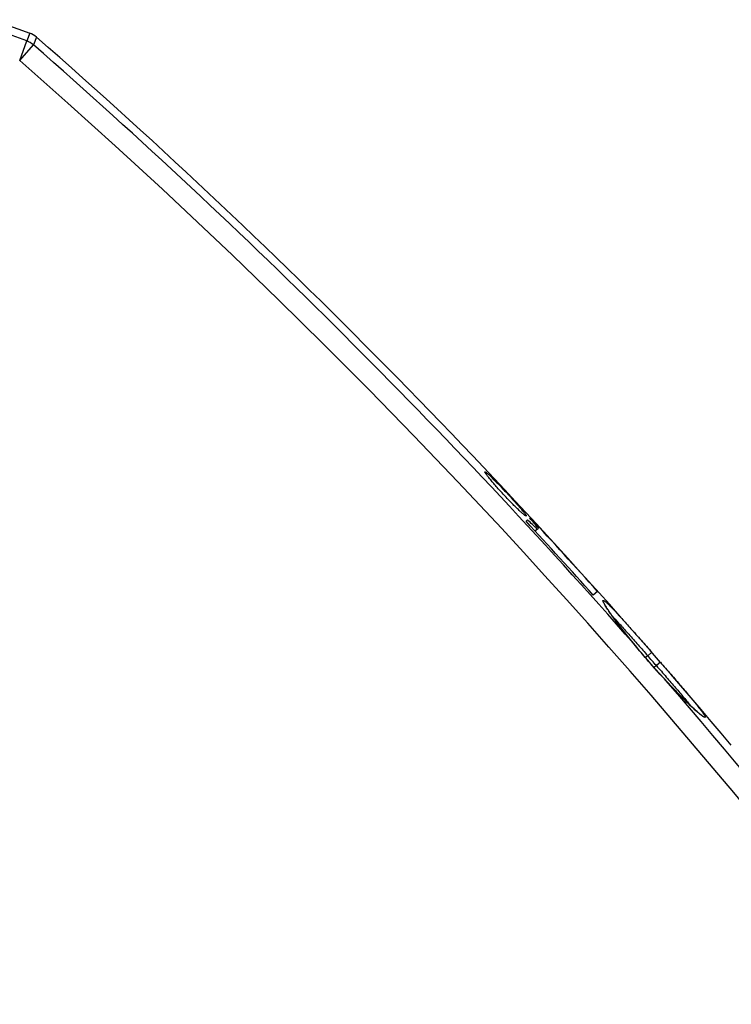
# Model space of a CAD drawing. Header units: millimetres. Extents: x 0 to 420, y 0 to 297.
# Tile 14 of 22: x 208 to 235, y 219 to 256. Entities that reach past the tile are written whole.
import ezdxf

# ---------------------------------------------------------------- set-up
doc = ezdxf.new("R2010")
doc.units = ezdxf.units.MM
doc.header["$LTSCALE"] = 23.1
doc.layers.add('T-EM12-T00-0DXF_CONTINUOUS_LINE', color=7, linetype='CONTINUOUS')

msp = doc.modelspace()

# ---------------------------------------------------------------- linework, layer by layer
at = {"layer": 'T-EM12-T00-0DXF_CONTINUOUS_LINE', "color": 7, "linetype": 'Continuous'}
for p, q in [((207.1276, 256.327), (208.5406, 255.8127)), ((227.5787, 237.348), (227.5973, 237.3636)), ((227.4337, 237.2264), (227.4926, 237.2758)), ((227.7731, 236.8584), (227.9024, 236.9669)), ((230.1578, 234.5516), (229.9943, 234.4144)), ((230.5675, 233.8365), (230.5433, 233.8732)), ((230.5945, 233.7964), (230.5675, 233.8365)), ((230.6243, 233.7529), (230.5945, 233.7964)), ((230.6569, 233.7058), (230.6243, 233.7529)), ((230.6925, 233.6552), (230.6569, 233.7058)), ((230.7312, 233.6009), (230.6925, 233.6552)), ((230.7731, 233.543), (230.7312, 233.6009)), ((230.8182, 233.4813), (230.7731, 233.543)), ((230.8665, 233.416), (230.8182, 233.4813)), ((230.9183, 233.3469), (230.8665, 233.416)), ((230.9735, 233.2739), (230.9183, 233.3469)), ((231.0325, 233.1969), (230.9735, 233.2739)), ((231.0953, 233.1157), (231.0325, 233.1969)), ((231.1622, 233.0303), (231.0953, 233.1157)), ((231.2332, 232.9405), (231.1622, 233.0303)), ((231.3085, 232.8463), (231.2332, 232.9405)), ((231.3884, 232.7476), (231.3085, 232.8463)), ((231.4728, 232.6443), (231.3884, 232.7476)), ((231.5989, 232.4917), (231.4728, 232.6443)), ((231.7678, 232.2866), (231.5989, 232.4917)), ((232.3533, 231.6093), (231.9789, 232.0382)), ((232.8296, 231.0886), (232.5265, 231.4171)), ((232.9099, 231.0022), (232.8296, 231.0886)), ((232.9871, 230.9198), (232.9099, 231.0022)), ((233.0615, 230.8412), (232.9871, 230.9198)), ((233.1329, 230.7665), (233.0615, 230.8412)), ((233.2015, 230.6954), (233.1329, 230.7665)), ((233.2671, 230.6279), (233.2015, 230.6954)), ((233.33, 230.564), (233.2671, 230.6279)), ((233.39, 230.5034), (233.33, 230.564)), ((233.4474, 230.446), (233.39, 230.5034)), ((233.5022, 230.3918), (233.4474, 230.446)), ((233.5544, 230.3406), (233.5022, 230.3918)), ((233.6041, 230.2924), (233.5544, 230.3406)), ((233.6513, 230.247), (233.6041, 230.2924)), ((233.6961, 230.2043), (233.6513, 230.247)), ((233.7384, 230.1644), (233.6961, 230.2043)), ((233.7784, 230.1272), (233.7384, 230.1644)), ((233.8161, 230.0925), (233.7784, 230.1272)), ((233.8515, 230.0603), (233.8161, 230.0925)), ((233.8847, 230.0305), (233.8515, 230.0603)), ((233.9158, 230.003), (233.8847, 230.0305)), ((233.9447, 229.9777), (233.9158, 230.003)), ((233.9716, 229.9545), (233.9447, 229.9777)), ((233.9965, 229.9334), (233.9716, 229.9545))]:
    msp.add_line(p, q, dxfattribs=at)
at = {"layer": 'T-EM12-T00-0DXF_CONTINUOUS_LINE', "color": 9, "linetype": 'Continuous'}
for p, q in [((208.4288, 255.5161), (207.0225, 256.028)), ((208.5406, 255.8127), (208.4288, 255.5161)), ((208.157, 254.7694), (208.4288, 255.5161)), ((208.157, 254.7694), (208.6808, 255.3679)), ((208.7935, 255.6632), (208.6808, 255.3679)), ((231.5504, 232.5483), (231.5469, 232.5526)), ((232.0664, 232.1063), (231.9815, 232.0351)), ((232.217, 232.238), (232.0664, 232.1063)), ((231.9741, 232.034), (231.9789, 232.0382)), ((232.3952, 231.7295), (232.3103, 231.6583)), ((232.546, 231.8608), (232.3952, 231.7295)), ((232.3032, 231.6569), (232.3079, 231.6611)), ((232.7594, 231.163), (232.7557, 231.167))]:
    msp.add_line(p, q, dxfattribs=at)
at = {"layer": 'T-EM12-T00-0DXF_CONTINUOUS_LINE', "color": 7, "linetype": 'Continuous'}
for points in [[(230.5433, 233.8732), (230.5216, 233.9066), (230.5117, 233.9221), (230.5023, 233.9368), (230.4936, 233.9508), (230.4854, 233.9641), (230.4777, 233.9766), (230.4704, 233.9886), (230.4637, 233.9999), (230.4574, 234.0105), (230.4515, 234.0206), (230.4461, 234.0301), (230.4411, 234.039), (230.4364, 234.0474), (230.4322, 234.0552), (230.4283, 234.0624), (230.4248, 234.0691), (230.4217, 234.0753), (230.4189, 234.0809), (230.4165, 234.0859), (230.4144, 234.0904), (230.4127, 234.0942), (230.4112, 234.0975), (230.4101, 234.1002), (230.4093, 234.1022), (230.4088, 234.1035), (230.4087, 234.104)], [(231.9789, 232.0382), (231.9347, 232.0891), (231.8793, 232.1538), (231.8236, 232.2197), (231.7678, 232.2866)], [(232.5265, 231.4171), (232.4677, 231.4815), (232.41, 231.5456), (232.3533, 231.6093)], [(234.1478, 229.8193), (234.148, 229.8192), (234.1478, 229.8193), (234.1469, 229.8198), (234.1454, 229.8206), (234.1432, 229.8218), (234.1405, 229.8235), (234.1372, 229.8255), (234.1334, 229.8279), (234.1291, 229.8308), (234.1242, 229.834), (234.1189, 229.8376), (234.1132, 229.8417), (234.1069, 229.8461), (234.1002, 229.851), (234.0931, 229.8563), (234.0855, 229.862), (234.0774, 229.8681), (234.0689, 229.8747), (234.06, 229.8817), (234.0506, 229.8892), (234.0407, 229.8971), (234.0304, 229.9055), (234.0196, 229.9143), (234.0083, 229.9236), (233.9965, 229.9334)]]:
    msp.add_lwpolyline(points, dxfattribs=at)
for centre, radius, start, end in [((208.2669, 255.0609), 0.8, 48.83306, 69.9969), ((45.7801, 69.2375), 247.6448, 40.086123, 48.833057), ((196.1287, 210.301), 41.4805, 40.00491, 40.69557), ((45.7801, 69.2375), 247.6367, 41.879583, 42.75952), ((45.7801, 69.2375), 247.4234, 41.881204, 42.761901), ((198.8341, 206.4367), 42.0994, 46.41369, 47.09894)]:
    msp.add_arc(centre, radius, start, end, dxfattribs=at)
at = {"layer": 'T-EM12-T00-0DXF_CONTINUOUS_LINE', "color": 9, "linetype": 'Continuous'}
for centre, radius, start, end in [((208.1534, 254.7598), 0.8049, 49.0669, 69.99119), ((45.7801, 69.2375), 247.3483, 41.320006, 48.807693), ((45.7801, 69.2375), 246.553, 30.691697, 48.807693), ((231.3245, 234.5878), 1.0441, 206.68361, 208.25632), ((45.7801, 69.2375), 247.4447, 41.047183, 41.16298), ((45.7801, 69.2375), 247.3276, 41.0485, 41.164442), ((45.7801, 69.2375), 247.3483, 30.691696, 40.892812), ((234.7214, 230.6186), 0.9922, 233.84391, 235.5052)]:
    msp.add_arc(centre, radius, start, end, dxfattribs=at)
at = {"layer": 'T-EM12-T00-0DXF_CONTINUOUS_LINE', "color": 7, "linetype": 'Continuous'}
for points, knots in [([(226.5974, 238.2216), (226.5463, 238.2763), (226.4468, 238.3843), (226.3048, 238.5431), (226.1762, 238.6916), (226.0803, 238.8066), (226.0141, 238.8891), (225.9728, 238.942), (225.9381, 238.9883), (225.9135, 239.0228), (225.8974, 239.0468), (225.8878, 239.0618), (225.8801, 239.0749), (225.8741, 239.086), (225.8699, 239.0954), (225.8673, 239.103), (225.8666, 239.1096), (225.8687, 239.1114)], [0, 0, 0, 0, 0.1943323, 0.3812053, 0.5534229, 0.704358, 0.7700022, 0.8282439, 0.8785385, 0.9204278, 0.938105, 0.9535552, 0.9667546, 0.9776909, 0.9863736, 0.9928523, 1, 1, 1, 1]), ([(225.8687, 239.1114), (225.8696, 239.1122), (225.8728, 239.1128), (225.8781, 239.1112), (225.8851, 239.108), (225.894, 239.1027), (225.9046, 239.0954), (225.9225, 239.0821), (225.949, 239.0602), (225.9856, 239.0281), (226.0286, 238.9886), (226.0774, 238.9422), (226.1536, 238.8681), (226.2596, 238.7618), (226.3969, 238.6208), (226.5444, 238.4665), (226.6452, 238.3594), (226.6964, 238.3047)], [0, 0, 0, 0, 0.0030216, 0.0076002, 0.014237, 0.0230781, 0.0341672, 0.0475104, 0.080888, 0.1229737, 0.1734006, 0.2317063, 0.2973454, 0.4480782, 0.619888, 0.806234, 1, 1, 1, 1]), ([(227.4413, 237.4286), (227.4404, 237.4278), (227.4372, 237.4272), (227.4318, 237.4286), (227.4245, 237.4317), (227.4154, 237.4368), (227.4044, 237.4437), (227.3859, 237.4566), (227.3585, 237.4777), (227.3207, 237.5088), (227.2764, 237.5471), (227.226, 237.5923), (227.17, 237.6439), (227.109, 237.7014), (227.0191, 237.7882), (226.8991, 237.9072), (226.7498, 238.0601), (226.6486, 238.1668), (226.5974, 238.2216)], [0, 0, 0, 0, 0.0030563, 0.0077115, 0.014438, 0.0233728, 0.0345555, 0.0479897, 0.0815339, 0.1237558, 0.1742801, 0.2326394, 0.2982872, 0.3706059, 0.4489143, 0.6204931, 0.8065453, 1, 1, 1, 1]), ([(226.6964, 238.3047), (226.7475, 238.25), (226.8473, 238.1424), (226.991, 237.9851), (227.1222, 237.8388), (227.2207, 237.7261), (227.2892, 237.6454), (227.332, 237.5938), (227.3682, 237.5486), (227.3939, 237.5151), (227.4107, 237.4917), (227.4208, 237.477), (227.429, 237.4642), (227.4353, 237.4534), (227.4397, 237.4443), (227.4426, 237.4369), (227.4434, 237.4303), (227.4413, 237.4286)], [0, 0, 0, 0, 0.1944396, 0.3814256, 0.5537661, 0.7048168, 0.7705021, 0.8287645, 0.879052, 0.9209001, 0.9385425, 0.9539482, 0.9670935, 0.9779664, 0.9865777, 0.9929796, 1, 1, 1, 1])]:
    msp.add_open_spline(points, degree=3, knots=knots, dxfattribs=at)
at = {"layer": 'T-EM12-T00-0DXF_CONTINUOUS_LINE', "color": 9, "linetype": 'Continuous'}
for points, knots in [([(230.3916, 234.1189), (230.3862, 234.1296), (230.3771, 234.1487), (230.368, 234.1718), (230.3638, 234.187), (230.3622, 234.1958), (230.362, 234.203), (230.3631, 234.2086), (230.3659, 234.2128), (230.3705, 234.2148), (230.3762, 234.2147), (230.3831, 234.213), (230.3912, 234.2097), (230.405, 234.2023), (230.4255, 234.1886), (230.4536, 234.1666), (230.4871, 234.1381), (230.5257, 234.103), (230.5693, 234.0615), (230.6179, 234.0136), (230.6713, 233.9597), (230.7293, 233.8998), (230.8157, 233.8089), (230.9339, 233.682), (231.0866, 233.5149), (231.253, 233.3302), (231.4313, 233.1305), (231.6192, 232.9184), (231.8825, 232.6199), (232.0824, 232.3918), (232.217, 232.238)], [0, 0, 0, 0, 0.0127454, 0.0225652, 0.0263995, 0.0295428, 0.0320411, 0.0339896, 0.0355875, 0.0371738, 0.039094, 0.0415561, 0.04466, 0.0484538, 0.0581946, 0.0708673, 0.0864807, 0.1050115, 0.1264167, 0.1506384, 0.1776067, 0.2072405, 0.2394489, 0.311179, 0.3918904, 0.48055, 0.5760121, 0.6770361, 0.7823021, 1, 1, 1, 1]), ([(231.5469, 232.5526), (231.41, 232.7175), (231.2139, 232.9597), (230.9691, 233.276), (230.8109, 233.487), (230.6743, 233.6761), (230.5611, 233.8399), (230.4729, 233.9756), (230.4241, 234.0574), (230.4048, 234.0935)], [0, 0, 0, 0, 0.3349605, 0.4868247, 0.6249282, 0.7470623, 0.8513005, 0.9360309, 1, 1, 1, 1]), ([(230.7538, 233.5697), (230.8449, 233.4738), (231.0424, 233.2599), (231.3556, 232.9115), (231.7026, 232.5202), (231.9432, 232.2468), (232.0664, 232.1063)], [0, 0, 0, 0, 0.201868, 0.44425, 0.714876, 1, 1, 1, 1]), ([(231.5469, 232.5526), (231.5474, 232.5524), (231.5491, 232.5515), (231.5506, 232.5502), (231.5515, 232.5491)], [0, 0, 0, 0, 0.2603869, 1, 1, 1, 1]), ([(231.9741, 232.034), (231.9, 232.1188), (231.7575, 232.2893), (231.6196, 232.4634), (231.5504, 232.5483)], [0, 0, 0, 0, 0.5068084, 1, 1, 1, 1]), ([(232.3952, 231.7295), (232.5214, 231.5849), (232.7668, 231.3031), (233.1166, 230.898), (233.3847, 230.583), (233.5728, 230.3566), (233.6566, 230.2536), (233.6954, 230.2049)], [0, 0, 0, 0, 0.2874072, 0.5593595, 0.8012239, 0.9067254, 1, 1, 1, 1]), ([(232.546, 231.8608), (232.6801, 231.7068), (232.8787, 231.4781), (233.1386, 231.1771), (233.323, 230.9624), (233.4966, 230.7589), (233.6569, 230.5691), (233.8016, 230.3953), (233.9112, 230.2612), (233.9894, 230.1633), (234.0409, 230.0978), (234.087, 230.0377), (234.1278, 229.9832), (234.1629, 229.9345), (234.1924, 229.8916), (234.216, 229.8547), (234.2338, 229.824), (234.2446, 229.8019), (234.25, 229.7873), (234.2522, 229.7789), (234.2529, 229.7719), (234.2521, 229.7663), (234.2494, 229.7622), (234.2449, 229.76), (234.2391, 229.7597), (234.232, 229.761), (234.2235, 229.7638), (234.2089, 229.7701), (234.1872, 229.7824), (234.1694, 229.794), (234.1595, 229.8008)], [0, 0, 0, 0, 0.2177175, 0.3229981, 0.4240405, 0.5195238, 0.6082044, 0.6889324, 0.7606693, 0.7928756, 0.8225027, 0.8494591, 0.8736632, 0.8950447, 0.9135456, 0.929123, 0.9417539, 0.9514481, 0.9552176, 0.9582969, 0.9607358, 0.9626367, 0.9642136, 0.9658163, 0.9677807, 0.9703009, 0.9734689, 0.9773293, 0.9872026, 1, 1, 1, 1]), ([(232.7557, 231.167), (232.6808, 231.2472), (232.5269, 231.4076), (232.3771, 231.572), (232.3032, 231.6569)], [0, 0, 0, 0, 0.4932056, 1, 1, 1, 1]), ([(232.7594, 231.163), (232.7593, 231.1635), (232.7586, 231.1653), (232.7575, 231.1669), (232.7566, 231.168)], [0, 0, 0, 0, 0.2604051, 1, 1, 1, 1]), ([(234.1361, 229.8175), (234.1028, 229.8417), (234.028, 229.9014), (233.905, 230.0079), (233.7574, 230.1429), (233.588, 230.3045), (233.3997, 230.4905), (233.1187, 230.7768), (232.9047, 231.0045), (232.7594, 231.163)], [0, 0, 0, 0, 0.0640916, 0.148936, 0.2532543, 0.3754183, 0.5134966, 0.6652858, 1, 1, 1, 1])]:
    msp.add_open_spline(points, degree=3, knots=knots, dxfattribs=at)

doc.saveas('drawing.dxf')
